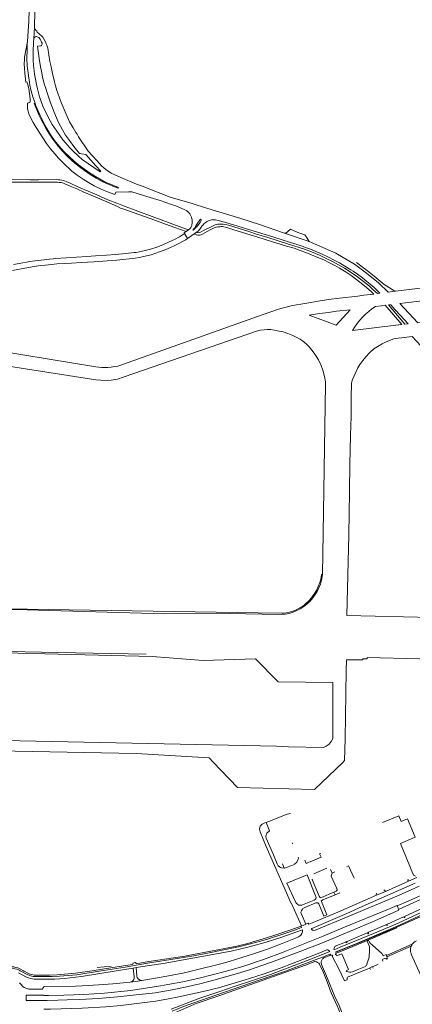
# Model space of a CAD drawing. Extents: x 145000 to 155000, y 457500 to 470000.
# Tile 74 of 256: x 148391 to 148850, y 459448 to 460601. Entities that reach past the tile are written whole.
import ezdxf

# ---------------------------------------------------------------- set-up
doc = ezdxf.new("R2010")
doc.units = 0
doc.header["$LTSCALE"] = 0.2
doc.header["$MEASUREMENT"] = 0
doc.layers.add('kant verharding', color=252, linetype='Continuous', lineweight=0)

msp = doc.modelspace()

# ---------------------------------------------------------------- linework, layer by layer
at = {"layer": 'kant verharding', "lineweight": 0}
for p, q in [((148407.4, 460578.8), (148408.1, 460592.5)), ((148396.4, 460554.2), (148396.2, 460549.4)), ((148396.2, 460549.4), (148396.5, 460543.8)), ((148396.5, 460543.8), (148396.9, 460538.5)), ((148396.9, 460538.5), (148397.5, 460531.4)), ((148397.5, 460531.4), (148397.6, 460531.2)), ((148397.6, 460531.2), (148397.7, 460530.4)), ((148397.7, 460530.4), (148397.8, 460529.6)), ((148397.8, 460529.6), (148398, 460528.6)), ((148398, 460528.6), (148398.2, 460528)), ((148400, 460502.4), (148399.9, 460503.5)), ((148408, 460502.9), (148408.8, 460503.4)), ((148400, 460502.4), (148400, 460499.8)), ((148409.1, 460500), (148408, 460502.9)), ((148411.8, 460493.6), (148409.1, 460500)), ((148413.4, 460489.6), (148411.8, 460493.6)), ((148415.6, 460485), (148413.4, 460489.6)), ((148418.2, 460479.8), (148415.6, 460485)), ((148422.1, 460472.6), (148418.2, 460479.8)), ((148425.6, 460467.1), (148422.1, 460472.6)), ((148458, 460466.9), (148456.6, 460469.1)), ((148429.6, 460461.2), (148425.6, 460467.1)), ((148433.8, 460455.5), (148429.6, 460461.2)), ((148441.7, 460446.2), (148437.7, 460450.7)), ((148446.4, 460441.3), (148441.7, 460446.2)), ((148451.6, 460436.4), (148446.4, 460441.3)), ((148456, 460432.6), (148451.6, 460436.4)), ((148466.8, 460424.3), (148460.8, 460428.8)), ((148473.2, 460419.9), (148466.8, 460424.3)), ((148489.4, 460427.6), (148489, 460428)), ((148491.9, 460425.4), (148489.4, 460427.6)), ((148498, 460421.4), (148491.9, 460425.4)), ((148480.4, 460415.4), (148473.2, 460419.9)), ((148487.4, 460411.7), (148480.4, 460415.4)), ((148492.3, 460409.3), (148487.4, 460411.7)), ((148509.3, 460416.4), (148498, 460421.4)), ((148527.8, 460408.5), (148509.3, 460416.4)), ((148496.2, 460407.6), (148492.3, 460409.3)), ((148499.9, 460406.1), (148496.2, 460407.6)), ((148532.3, 460406.9), (148527.8, 460408.5)), ((148585.8, 460352.9), (148588.4, 460355)), ((148598.2, 460352.3), (148600, 460353.9)), ((148600, 460353.9), (148601.7, 460355.8)), ((148601.7, 460355.8), (148603.3, 460358.1)), ((148577.8, 460346.8), (148583.8, 460350.5)), ((148585.8, 460352.9), (148583.5, 460351.5)), ((148583.5, 460351.5), (148583.8, 460350.5)), ((148587.2, 460344.8), (148583.8, 460350.5)), ((148594.8, 460350), (148597.9, 460352.1)), ((148597.6, 460349), (148594.8, 460350)), ((148597.9, 460352.1), (148598.2, 460352.3)), ((148729.9, 460341.4), (148701, 460350.9)), ((148745.2, 459951.3), (148746, 460000)), ((148776, 459997.6), (148776, 460000)), ((148626.7, 459721.7), (148617.4, 459731.3)), ((148677.7, 459660.3), (148679.2, 459660.9)), ((148683.3, 459651), (148679.2, 459660.9)), ((148710, 459637.1), (148710.4, 459635.9)), ((148742, 459624.1), (148743.2, 459624.5)), ((148698.4, 459612.3), (148700.3, 459607.2)), ((148735, 459600.5), (148750.4, 459607.2)), ((148754.8, 459605.7), (148756.6, 459601.6)), ((148756.6, 459601.6), (148759.9, 459603)), ((148845.9, 459591.9), (148855.8, 459596.3)), ((148818.9, 459580), (148845.9, 459591.9)), ((148760, 459576.2), (148765.5, 459578.5)), ((148808.6, 459575.6), (148818.9, 459580)), ((148861, 459559.7), (148841.9, 459550.9)), ((148746.9, 459551.1), (148750.3, 459552.6)), ((148840.1, 459550.1), (148821.4, 459541.8)), ((148717.1, 459538.2), (148720.1, 459539.2)), ((148720.9, 459539.6), (148720.1, 459539.2)), ((148720.2, 459539.1), (148720.1, 459539.2)), ((148722.7, 459540.2), (148720.9, 459539.6)), ((148725.9, 459541.7), (148722.7, 459540.2)), ((148725.9, 459541.7), (148728.5, 459542.8)), ((148819.6, 459541), (148799.3, 459532.2)), ((148797.6, 459531.4), (148774.1, 459521.5)), ((148797.6, 459522.6), (148798.8, 459523.1)), ((148798.8, 459523.1), (148799, 459522.7)), ((148799.2, 459530.8), (148799, 459530.5)), ((148742.1, 459508.1), (148750.3, 459511.5)), ((148766.1, 459514.6), (148758.8, 459511.6)), ((148767.4, 459510.1), (148794.2, 459521.1)), ((148797.6, 459522.6), (148794.2, 459521.1)), ((148797.6, 459522.6), (148797.8, 459522.2)), ((148850.4, 459518.3), (148820.1, 459505.1)), ((148820.8, 459503.6), (148849.2, 459515.9)), ((148753.8, 459509.7), (148737.5, 459502.9)), ((148738.1, 459500.4), (148745.4, 459502.9)), ((148747, 459502.1), (148754.9, 459505.4)), ((148755, 459505.1), (148754.9, 459505.4)), ((148755, 459505.1), (148756.2, 459505.2)), ((148756.2, 459505.2), (148756.7, 459505.2)), ((148756.7, 459505.2), (148757.2, 459505.3)), ((148760.4, 459506.6), (148760.8, 459507)), ((148761.4, 459507.6), (148760.8, 459509)), ((148760.8, 459507), (148761.4, 459507.6)), ((148767.4, 459510.1), (148761.4, 459507.6)), ((148820.2, 459505.1), (148820.1, 459505.1)), ((148820.2, 459505.1), (148820.8, 459503.7)), ((148820.8, 459503.6), (148820.8, 459503.7)), ((148821.9, 459501), (148820.8, 459503.6)), ((148860.4, 459481.6), (148849.3, 459506.4)), ((148395.3, 459487), (148390.9, 459489.4)), ((148497.9, 459492.4), (148481.4, 459490.8)), ((148527.3, 459490.8), (148523.8, 459490.2)), ((148669.2, 459473.6), (148725.6, 459493.5)), ((148736.2, 459497.8), (148725.6, 459493.5)), ((148800.9, 459490), (148800.7, 459490.6)), ((148801.5, 459488.7), (148800.9, 459490)), ((148804, 459491.7), (148810.4, 459495)), ((148804.6, 459490), (148804, 459491.7)), ((148395.8, 459486.8), (148395.3, 459487)), ((148396.1, 459486.6), (148395.8, 459486.8)), ((148465.9, 459459.4), (148490, 459460.8)), ((148490, 459460.8), (148520.8, 459464.1))]:
    msp.add_line(p, q, dxfattribs=at)
at = {"layer": 'kant verharding', "lineweight": 0, "flags": 128}
for points in [[(148408.1, 460592.5), (148408.7, 460610.1), (148409.8, 460632.5), (148410.4, 460648.1), (148411.2, 460663.8), (148412, 460682.3), (148412.1, 460687.2)], [(148402.1, 460612.2), (148401.6, 460599.2), (148400.8, 460587.5), (148399.9, 460575.5)], [(148410.8, 460587.5), (148410.1, 460588.4), (148409, 460589.7), (148408.4, 460591.4), (148408.1, 460592.5)], [(148456.6, 460469.1), (148453.6, 460474.3), (148449.3, 460481.6), (148445.3, 460490.3), (148439.4, 460504.2), (148435.4, 460514.8), (148434.3, 460518.2), (148432.8, 460523.7), (148431.5, 460528.4), (148429.2, 460538.1), (148427.7, 460545.7), (148426.3, 460552.1), (148423.8, 460567.7), (148422.6, 460571.1), (148421.9, 460572.9), (148420.9, 460575.3), (148417.9, 460580.6), (148416.7, 460581.9), (148414.8, 460583.5), (148413.1, 460584.9), (148411.5, 460586.5), (148410.8, 460587.5)], [(148399.9, 460575.5), (148396.6, 460557.2), (148396.4, 460554.2)], [(148399.9, 460575.5), (148399.8, 460572.5), (148399.5, 460568.2), (148399.5, 460563.7), (148399.4, 460557.1), (148399.4, 460552.8), (148399.5, 460549.6), (148399.8, 460546.9), (148400.1, 460544), (148400.7, 460538.8), (148401.2, 460535.3), (148402.4, 460528), (148402.9, 460523.8), (148403.2, 460522.8), (148403.6, 460520.6), (148406.4, 460510.8), (148408.8, 460503.4)], [(148407.4, 460578.8), (148407.2, 460575.3), (148406.8, 460563), (148406.8, 460556.6), (148406.8, 460553.5), (148407.2, 460547.2), (148407.5, 460544.3), (148407.8, 460541.2), (148408.3, 460537.3), (148409.5, 460531.4), (148410.2, 460527), (148411.6, 460520), (148412.9, 460515.2), (148414.2, 460510.7), (148415.5, 460506.4), (148417.8, 460499.9), (148424.1, 460486.9), (148428.7, 460478.4), (148434.2, 460470.5), (148441.2, 460460.3), (148444.4, 460456.7), (148449.9, 460450.4), (148453.5, 460447.2), (148459.9, 460441.2), (148464, 460437.4), (148485.1, 460422.7), (148485.7, 460423.5)], [(148410.5, 460581.5), (148409.7, 460581.4), (148408.9, 460581), (148408.2, 460580.2), (148407.4, 460578.8)], [(148410.5, 460581.5), (148410.6, 460581.5), (148413.2, 460580.3), (148414.7, 460578.4), (148415.8, 460576.8), (148416.6, 460574.8), (148417.1, 460573.5), (148417.2, 460572.5), (148416.9, 460571.6), (148416.5, 460571), (148415.9, 460570.6), (148415.1, 460570.3), (148411.8, 460570.1), (148413.8, 460555.4), (148415.3, 460545.9), (148416.7, 460538.9), (148417.7, 460533.9), (148420.1, 460524.9), (148421, 460521.5), (148423.8, 460513), (148424.9, 460509.6), (148426.3, 460505.9), (148427.9, 460501.7), (148432.7, 460489), (148436.3, 460480.8), (148440.8, 460472.2), (148444.6, 460465.9), (148449, 460459.4), (148454.4, 460452.7), (148461, 460444.4), (148468.3, 460443.3), (148480, 460429.9)], [(148402, 460518.3), (148400.9, 460523.7), (148400.2, 460525.9), (148399.4, 460528.1), (148398.2, 460528)], [(148399.9, 460503.5), (148400.1, 460503.4), (148401, 460503.5), (148401.7, 460503.7), (148402.7, 460504.2), (148403.2, 460505.1), (148403.3, 460506.1), (148403, 460508), (148402.5, 460514.6), (148402.1, 460517.3), (148402, 460518.3)], [(148408.8, 460503.4), (148409.2, 460501.5), (148409.8, 460500), (148414.7, 460488.9), (148417.6, 460483.2), (148420.7, 460476.9), (148423.7, 460471.8), (148427.3, 460465.8), (148431.7, 460459.7), (148435.1, 460455.2), (148439.4, 460450.2), (148443.9, 460445.4), (148448.6, 460440.7), (148454.8, 460435.2), (148459.8, 460431.1), (148466.7, 460425.8), (148472.1, 460422.1), (148479.6, 460417.2), (148491.1, 460410.9), (148497.2, 460408.3), (148501.8, 460406.3), (148506.5, 460404.6), (148506.3, 460404.1)], [(148402.8, 460488.1), (148406.7, 460480.7), (148410.2, 460474.8), (148417.8, 460462.6), (148422.3, 460456.1), (148427, 460449.8), (148431.9, 460443.9), (148436.4, 460438.9), (148441.6, 460433.2), (148452.1, 460423.8), (148458, 460418.9), (148465.1, 460414.1), (148471.3, 460410.3), (148478.2, 460406.4), (148485.3, 460402.8), (148492.6, 460399.7), (148502.3, 460396.2), (148503.3, 460399.1), (148518.6, 460399.5)], [(148489, 460428), (148487.2, 460429.6), (148481.1, 460436.1), (148470.9, 460447.2), (148459.9, 460463.8), (148458, 460466.9)], [(148434.3, 460455), (148433.8, 460455.5)], [(148437.7, 460450.7), (148434.3, 460455)], [(148442.5, 460412.6), (148440.1, 460413.1), (148438, 460413.4), (148436.4, 460413.6), (148433.6, 460413.7), (148412.8, 460413.6), (148403.3, 460413.5), (148379.6, 460413.7), (148372.8, 460414), (148365.4, 460414.6), (148359.7, 460415.2), (148355.5, 460416.1), (148347.8, 460417.7), (148341.5, 460419.4), (148337.3, 460420.7), (148330.6, 460423.3), (148327.6, 460424.7)], [(148456.5, 460432.2), (148456, 460432.6)], [(148460.8, 460428.8), (148456.5, 460432.2)], [(148485.7, 460423.5), (148480, 460429.9)], [(148588.4, 460355), (148580.7, 460357.8), (148545.8, 460370.4), (148512.5, 460382.9), (148504.4, 460386), (148494, 460390.2), (148481.2, 460396), (148471.2, 460400.2), (148459.6, 460405), (148449, 460409.8), (148446.1, 460411.2), (148442.5, 460412.6)], [(148381.9, 460410.6), (148396.1, 460410.8), (148412.8, 460410.6), (148424.6, 460410.7), (148435, 460410.6), (148437.2, 460410.5), (148439.4, 460410.2), (148440.8, 460409.8), (148442, 460409.6), (148443.9, 460408.8), (148449.8, 460406.1), (148457.7, 460402.9), (148466, 460399.2), (148474.5, 460395.5), (148484.8, 460391.2), (148495.5, 460386.4), (148505.3, 460382.2), (148509, 460380.4), (148512.7, 460379.3), (148524.7, 460374.9)], [(148506.3, 460404.1), (148506.3, 460403.9), (148499.9, 460406.1)], [(148518.6, 460399.5), (148522.2, 460399.6), (148535.7, 460395.3), (148555.2, 460389.3), (148568.6, 460384.6), (148573.8, 460382.9), (148583.4, 460378.9)], [(148592.6, 460385.6), (148567, 460393.3), (148532.3, 460406.9)], [(148583.4, 460378.9), (148586.5, 460377.3), (148587.8, 460376.1)], [(148595.3, 460384.8), (148592.6, 460385.6)], [(148701, 460350.9), (148671.7, 460361.1), (148649.8, 460368.3), (148607.3, 460381.2), (148595.3, 460384.8)], [(148524.7, 460374.9), (148549, 460366.2), (148561.4, 460361.7), (148572.6, 460357.7), (148585.8, 460352.9)], [(148587.8, 460376.1), (148588.1, 460375.9), (148589.9, 460373.7), (148591.3, 460371.3), (148592, 460369.6), (148592.7, 460366.4), (148592.8, 460363.5), (148592.2, 460360.1), (148591.1, 460357.8), (148589.9, 460356.2), (148588.4, 460355)], [(148603.4, 460365.7), (148603.4, 460366.4), (148603.4, 460366.7), (148603.1, 460367.2), (148602.7, 460367.3), (148602.3, 460367.2), (148600.5, 460364.8), (148599.7, 460363.9), (148598, 460360.8), (148596.8, 460358.8), (148595.7, 460357.2), (148594.6, 460356), (148593.8, 460354.8)], [(148593.8, 460354.6), (148594.6, 460355.2), (148595.5, 460355.9), (148596.4, 460356.7), (148597.2, 460357.7), (148598.2, 460358.7), (148599, 460359.5), (148600.6, 460361.6), (148602.1, 460363.6), (148603, 460364.9), (148603.4, 460365.7)], [(148623.2, 460366), (148630.5, 460364), (148641.2, 460360.7), (148656.3, 460356.2), (148682, 460348.1), (148721.6, 460335.9), (148727.7, 460333.6), (148731.4, 460332.1), (148745.1, 460326.3), (148751.6, 460323.1), (148759.1, 460319.4), (148765.2, 460316.3), (148771.6, 460312.5), (148778.3, 460308.2), (148781.4, 460306.4), (148786.3, 460302.9), (148792, 460298.6), (148797.1, 460294.4), (148801.3, 460291.1), (148805.8, 460287.2), (148812.5, 460280.9), (148809.6, 460280.4), (148804.7, 460284.8), (148800.2, 460288.8), (148789.8, 460297.2), (148784.7, 460300.9), (148771.2, 460310), (148757.1, 460317.8), (148749.8, 460321.5), (148742, 460325.3), (148732.3, 460329.2), (148724.1, 460332.1), (148704.4, 460338.7), (148681.4, 460346), (148668.2, 460350), (148658.9, 460352.8)], [(148593.8, 460354.8), (148593.6, 460354.4), (148593.8, 460354.6)], [(148597.9, 460352.1), (148598.6, 460351.8), (148599.3, 460351.6), (148600.4, 460351.5), (148601.6, 460351.6), (148602.6, 460352.1), (148607, 460354.5), (148615.8, 460358.9), (148619.8, 460360.6), (148622.9, 460361.4), (148626.2, 460361.7), (148629, 460361.5), (148635.1, 460360.2), (148658.9, 460352.8)], [(148790.7, 460292.6), (148779, 460301.6), (148773.1, 460305.3), (148765.3, 460310.1), (148759.9, 460313.1), (148752.8, 460316.6), (148746.7, 460319.6), (148740, 460322.6), (148732.3, 460325.8), (148725.9, 460328.3), (148719.3, 460330.7), (148712.1, 460333.3), (148703.1, 460335.8), (148679.5, 460343.3), (148668.6, 460346.7), (148656.8, 460350.4), (148650.6, 460352.3), (148641.4, 460355.1), (148633.3, 460357.6), (148631.8, 460358.1), (148629.8, 460358.5), (148628.3, 460358.7), (148626.6, 460358.7), (148625, 460358.6), (148622.9, 460358.3), (148620.8, 460357.9), (148618.5, 460357.1), (148614.6, 460355.2), (148610.2, 460352.9), (148607.6, 460351.5), (148605, 460349.9)], [(148724.7, 460349), (148716.4, 460351.9), (148707.9, 460355.8), (148704.6, 460353)], [(148383.6, 460314.2), (148394.5, 460316.3), (148399, 460317), (148402.6, 460317.7), (148409, 460318.7), (148419.5, 460319.9), (148425.7, 460320.7), (148429.9, 460321), (148433.3, 460321.3), (148469.4, 460323.8), (148479.7, 460324.4), (148492.5, 460325.3), (148503.1, 460326.1), (148515.3, 460327.2), (148525, 460328.3), (148527.3, 460328.5), (148537.7, 460330.6), (148543.8, 460332.3), (148551.5, 460334.8), (148558.5, 460337.4), (148565.9, 460340.7), (148572.1, 460343.7), (148577.8, 460346.8)], [(148567.3, 460334.1), (148572.6, 460336.7), (148577.2, 460339), (148581.4, 460341.2), (148585.4, 460343.4), (148587.2, 460344.8)], [(148587.2, 460344.8), (148592.2, 460348.3), (148594, 460349.5)], [(148594, 460349.5), (148594.8, 460350)], [(148704.6, 460353), (148702.4, 460351.1), (148701, 460350.9)], [(148727.3, 460345.2), (148724.7, 460349)], [(148729.9, 460341.4), (148727.3, 460345.2)], [(148382.5, 460307.4), (148396.8, 460310.2), (148407.9, 460312), (148414.8, 460313), (148421, 460313.5), (148428, 460314.5), (148434.3, 460315), (148451.7, 460316), (148463, 460316.7), (148477.7, 460317.6), (148493.4, 460318.8), (148504.4, 460319.5), (148526, 460321.8), (148531.1, 460322.5), (148539.4, 460324.3), (148544.6, 460325.8), (148549.2, 460327.2), (148555.6, 460329.4), (148561.8, 460331.8), (148567.3, 460334.1)], [(148830.1, 460283.1), (148822.1, 460282), (148810.7, 460293), (148797, 460304.2), (148782.8, 460314.6), (148760.8, 460327.4), (148729.9, 460341.4)], [(148793.3, 460310.5), (148785.1, 460316.5)], [(148830.1, 460283.1), (148817.6, 460290.7), (148805.8, 460300.8), (148795.9, 460308.5), (148793.3, 460310.5)], [(148830.6, 460283.1), (148975.8, 460300.7)], [(148802.1, 460279.3), (148805.3, 460279.7), (148802.6, 460282.3), (148797, 460287.3), (148790.7, 460292.6)], [(148365.7, 460213.1), (148480, 460194.5), (148487.2, 460193.6), (148494.2, 460193.7), (148498.1, 460194.1), (148501.8, 460194.8), (148505.8, 460195.3), (148509.4, 460196.6), (148512.3, 460197.6), (148669.3, 460253.4), (148692.6, 460261.7), (148696.4, 460262.7), (148701.2, 460264), (148705.4, 460265), (148708.8, 460265.9), (148714.7, 460267), (148719.9, 460267.9), (148731.6, 460270), (148740.1, 460271.4), (148752.3, 460273.2), (148765.2, 460274.8), (148786.7, 460277.4), (148793.6, 460278.3), (148801.7, 460279.3)], [(148801.7, 460279.3), (148802.1, 460279.3)], [(148830.1, 460283.1), (148830.6, 460283.1)], [(148849.1, 460270.1), (148929.2, 460279.8), (148931.9, 460279.9), (148935.5, 460279.9), (148939.2, 460279.3), (148942.5, 460278.5), (148946.3, 460277.4), (148951.9, 460275.5), (148956.3, 460273.7), (148959.7, 460272.4), (148962.7, 460270.9)], [(148761.5, 460243.4), (148777.7, 460261.1), (148761.8, 460259.5), (148752.4, 460258.2), (148741.9, 460256.8), (148729.7, 460254.9), (148761.5, 460243.4)], [(148807.2, 460265), (148814, 460265.8)], [(148814, 460265.8), (148814.3, 460265.9), (148818.7, 460266.5), (148838, 460244.1), (148834.6, 460243.6), (148834.4, 460243.6)], [(148841.7, 460244.5), (148845.6, 460244.9), (148826.3, 460265.6), (148826.6, 460266), (148825.4, 460267.2), (148822.5, 460266.9), (148841.7, 460244.5)], [(148869.1, 460247.5), (148856.9, 460246), (148835.9, 460268.5), (148849.1, 460270.1)], [(148295.1, 460208.2), (148479.9, 460179.2), (148485.9, 460178.8), (148493.1, 460178.6), (148497.8, 460178.9), (148505.4, 460180.2), (148512, 460182.4), (148524.4, 460186.6), (148668, 460236.2), (148672.5, 460237.3), (148677.1, 460237.9), (148680.5, 460238.1), (148685, 460238), (148689.2, 460237.4), (148694.7, 460236.4), (148699.4, 460235.4), (148704.6, 460233.5), (148710.6, 460231.2), (148715.2, 460228.7), (148719.1, 460226.8), (148723.4, 460223.8), (148726.5, 460221.1), (148729.9, 460217.8), (148732.8, 460214), (148735.6, 460210.4), (148737.9, 460207.1), (148740.6, 460202.8), (148743.7, 460196.1), (148745.7, 460190.4), (148747.7, 460183.2), (148748.8, 460177), (148748.8, 460173.9), (148746, 460000)], [(148834.4, 460243.6), (148780.4, 460237.1)], [(148776, 460000), (148776.5, 460020.6), (148777.1, 460049.7), (148777.5, 460079.8), (148778.2, 460114.4), (148778.7, 460136.4), (148779, 460158.6), (148779.4, 460175.5), (148780.1, 460178.3), (148780.9, 460180.5), (148782.4, 460184.1), (148784.7, 460189.1), (148786.7, 460193.4), (148789.1, 460197.2), (148792.4, 460201.8), (148795.9, 460206.3), (148800.7, 460211.4), (148805.4, 460215.4), (148809.9, 460218.3), (148815.3, 460221.4), (148820, 460223.7), (148828.9, 460227.1), (148830.4, 460227.6), (148834, 460228.2), (148838.2, 460228.6), (148847.3, 460229.7)], [(148847.3, 460229.7), (148850.3, 460230.1), (148855.2, 460224.7), (148872.7, 460206), (148888.9, 460188.4), (148905, 460171.2), (148923.2, 460151.8), (148941.2, 460132.3), (148957.5, 460114.8), (148972.4, 460098.7), (149013.4, 460054.6), (149025.2, 460041.6), (149031.8, 460034.4), (149040.9, 460023), (149049.3, 460011.6), (149056.9, 460000.3), (149057, 460000)], [(148771.8, 459758.8), (148773.1, 459838.5), (148773.4, 459851.4), (148792.6, 459851.1), (148792.6, 459852.4), (148797.7, 459852.4), (148797.8, 459853.9), (148859, 459852.6), (148952.9, 459851), (148953.6, 459899), (148873.2, 459900.8), (148774, 459903.3), (148776, 459997.6)], [(148061.2, 459915.1), (148399.4, 459910), (148560.2, 459905.2), (148635.9, 459905.5), (148694.2, 459904.3), (148701.8, 459904.7), (148706.5, 459905.6), (148711, 459907), (148715.3, 459908.9), (148719, 459910.9), (148723.4, 459913.7), (148727.3, 459916.8), (148730.9, 459920.1), (148733.9, 459923.9), (148736.7, 459927.8), (148738.9, 459931.3), (148741, 459935.6), (148742.8, 459939.8), (148744.2, 459944.5), (148745, 459948.7), (148745.2, 459951.3)], [(148745.2, 459951.3), (148744.1, 459951.3), (148743.9, 459948.3), (148743.3, 459945.6), (148742.1, 459942), (148740.1, 459937), (148738.5, 459933.4), (148735.8, 459928.8), (148732.6, 459924), (148729.2, 459920.3), (148726, 459917.3), (148723.7, 459915.4), (148721.5, 459913.9), (148718.2, 459911.9), (148713.7, 459909.6), (148710.5, 459908.2), (148705.1, 459906.6), (148700.9, 459905.9), (148697.7, 459905.9), (148670.2, 459906.2), (148153.8, 459914.5), (148061.6, 459915.8), (148061.6, 459918.9)], [(148000, 459869.5), (148106.8, 459866.7), (148205.1, 459864.6), (148435.5, 459859.9), (148538.8, 459858)], [(148000, 459867.7), (148056.5, 459866.7), (148156.4, 459864.4), (148262.6, 459862.2), (148545.8, 459855.3), (148605.6, 459850.6), (148667, 459852.4), (148693.6, 459825.7)], [(148693.6, 459825.7), (148757.4, 459824.9), (148757.4, 459759.2)], [(148000, 459764.2), (148145.1, 459761.2), (148227.1, 459759.8), (148298, 459758.2), (148409.9, 459756.1), (148691.4, 459750.3), (148705.4, 459749.4), (148746.5, 459748.5), (148749.5, 459750), (148753, 459752.7), (148755.6, 459755.6), (148757.4, 459759.2)], [(148769.1, 459731.1), (148771.2, 459733.3), (148771.8, 459758.8)], [(147990, 459752.3), (148073, 459750), (148152.6, 459748.8), (148324.6, 459745.3), (148527.1, 459741.7), (148612.5, 459736.4), (148617.4, 459731.3)], [(148626.7, 459721.7), (148645.9, 459701.6), (148735.9, 459699.6), (148769.1, 459731.1)], [(148679.2, 459660.9), (148703.9, 459670.4), (148707.8, 459671.5)], [(148815.4, 459660.6), (148834.8, 459668.5), (148837.4, 459662.1), (148844.9, 459665.1), (148853.8, 459643.4), (148836.6, 459636.2), (148851.8, 459599), (148854.2, 459597.9)], [(148700.3, 459607.2), (148697.5, 459607.6), (148696, 459608.2), (148694.9, 459609), (148693.6, 459610.2), (148692.4, 459612.2), (148687.9, 459622.9), (148679.5, 459642.4), (148678.9, 459644.1), (148678.9, 459644.9), (148679.2, 459646), (148679.8, 459647.3), (148680.3, 459648.1), (148683.3, 459651)], [(148672.4, 459649.8), (148679.4, 459632.5), (148708.7, 459566), (148709, 459565.9), (148720.9, 459539.6)], [(148998, 459645.4), (148985.2, 459637.6), (148968, 459628.5), (148946.7, 459617), (148918.6, 459602.9), (148894.4, 459591.1), (148871.8, 459580.4), (148845.7, 459568.5), (148832.8, 459563.2), (148833.9, 459560.3)], [(148833.9, 459560.3), (148834.4, 459558.8), (148868.7, 459574.6), (148898.2, 459588.5), (148938, 459608.1), (148972, 459625.4), (149000, 459640.1)], [(148700.3, 459607.2), (148700.8, 459607.3), (148704, 459608.3), (148712.4, 459611.7), (148713.1, 459612.2), (148714.9, 459613.9), (148716.5, 459616.5), (148716.9, 459617.7), (148717.1, 459619.3), (148717, 459620.1)], [(148724.5, 459616.8), (148726.1, 459612.9), (148743.6, 459620.2), (148742, 459624.1)], [(148782.5, 459595.4), (148775.9, 459610.1), (148773.9, 459609.2)], [(148737.6, 459571.9), (148737.8, 459573), (148737.6, 459574.2), (148737.2, 459574.9), (148727.2, 459599.6), (148703.6, 459589.6), (148714.3, 459567.1), (148715, 459566), (148715.6, 459565.4), (148716.5, 459564.8), (148717.8, 459564.1), (148718.6, 459564), (148721.2, 459564), (148722.1, 459564.2), (148735.4, 459569.8), (148736.7, 459570.5), (148737.1, 459570.9), (148737.5, 459571.5), (148737.6, 459571.9)], [(148733.8, 459594.3), (148733.2, 459594), (148741.5, 459574.6), (148742.1, 459573.3), (148742.6, 459572.8), (148743.2, 459572.5), (148744.2, 459573), (148758.7, 459579.2)], [(148758.7, 459579.2), (148761.5, 459580.4), (148761.9, 459580.8), (148762.4, 459581.6), (148762.4, 459582.5), (148762.2, 459583.2), (148761.6, 459584.2), (148755.3, 459598.1), (148756.6, 459601.6)], [(148966.2, 459602), (148965.6, 459603.2), (148961.8, 459601), (148943.9, 459591.7), (148930.4, 459585.2), (148920, 459580), (148905.1, 459572.9), (148836.4, 459540.9), (148811, 459530.1)], [(148845.9, 459591.9), (148845.3, 459593.3), (148845.7, 459594.3)], [(148858.6, 459586.3), (148849.2, 459582), (148832.3, 459574.4), (148775.3, 459550.6), (148736, 459534.4), (148734.9, 459534.5), (148733.8, 459534.8), (148733.1, 459535.1), (148732.6, 459535.9), (148732.6, 459536.2), (148732.9, 459536.5), (148773.8, 459554.2), (148791.8, 459562.3), (148853.7, 459589.6)], [(148818.9, 459580), (148818.3, 459581.3), (148817.2, 459581.9)], [(148728.5, 459542.8), (148729.2, 459541.5), (148737.2, 459544.7), (148763.3, 459555.8), (148808.6, 459575.6)], [(148750.3, 459552.6), (148744.1, 459568.2), (148743.9, 459568.7), (148744.2, 459569.1), (148745.9, 459570), (148760, 459576.2), (148758.7, 459579.2)], [(148808.5, 459578.1), (148808, 459577), (148808.6, 459575.6)], [(148832.7, 459563.6), (148824.5, 459560.1), (148769.3, 459537.4), (148746.1, 459527.6), (148699.4, 459508.9), (148676.1, 459500.2), (148652, 459492.3), (148631.5, 459486.2), (148601, 459478.5), (148581.7, 459474.3), (148564.4, 459470.9), (148555.7, 459469.4), (148520.8, 459464.1)], [(148834.7, 459558.1), (148803.8, 459544.4), (148789, 459538.1), (148757.3, 459524.8), (148743.2, 459519.1), (148720.1, 459510), (148685.8, 459497.3), (148673.2, 459492.8), (148659.9, 459488.3), (148645.9, 459484), (148633.5, 459480.4), (148618.2, 459476.1), (148601.8, 459471.9), (148584.7, 459467.8), (148569.2, 459464.7), (148549.4, 459461.3)], [(148725.9, 459541.7), (148720.6, 459553.5), (148720.1, 459554.8), (148720.1, 459555.9), (148720.2, 459556.4), (148720.6, 459557.3), (148720.9, 459557.8), (148721.2, 459558.2), (148722, 459559.4), (148722.4, 459559.9), (148723, 459560.4), (148724.5, 459561.1)], [(148724.5, 459561.1), (148737.7, 459566.6), (148739.1, 459566.8), (148739.7, 459566.7), (148740.1, 459566.4), (148740.7, 459565.9), (148741, 459565.4), (148746.9, 459551.1)], [(148899.6, 459568.5), (148874.5, 459557.1), (148830.8, 459537.5), (148813.5, 459530.3), (148784.5, 459518.4), (148760.8, 459509)], [(148766.1, 459514.6), (148809.1, 459532.3), (148833.7, 459543), (148857.3, 459553.7), (148884.4, 459566.6)], [(148841.4, 459550.2), (148841.7, 459549.4), (148841.3, 459549.2), (148840.8, 459549.9)], [(148457.7, 459482.5), (148483.9, 459486.6), (148514.5, 459491.5), (148540.6, 459495.9), (148575.3, 459501.5), (148594.6, 459504.7), (148610.7, 459507.9), (148627.9, 459511.1), (148647, 459515), (148661.2, 459518.6), (148672.8, 459521.7), (148682.1, 459524.4), (148702.5, 459531), (148712.4, 459534.6), (148720.8, 459537.6), (148720.2, 459539.1)], [(148526.6, 459496.6), (148527.1, 459495.6), (148527.4, 459495.4), (148542, 459497.8), (148584, 459504.4), (148598.4, 459507), (148630.9, 459513.1), (148645, 459516.1), (148658.1, 459519.2), (148672.1, 459523.3), (148686.2, 459527.5), (148703.6, 459533.3), (148717.1, 459538.2)], [(148527.3, 459490.8), (148561.2, 459496.2), (148614.8, 459505.6), (148638.6, 459510.2), (148659.5, 459515.1), (148679.5, 459520.6), (148697.8, 459526.4), (148714.3, 459532.3), (148722, 459535.2), (148722, 459534.3), (148721.8, 459532.8), (148721.1, 459530.6), (148720, 459528.9), (148719.1, 459528), (148718.5, 459527.5), (148717.2, 459526.9), (148713.7, 459525.3), (148698.3, 459519), (148681, 459512.6), (148665.6, 459507.4), (148636.2, 459498), (148626.2, 459495.1), (148596.4, 459487.7), (148586.9, 459485.6), (148581.9, 459484.3), (148563.3, 459480.8), (148550, 459478.4), (148533.9, 459475.9)], [(148832.5, 459537.3), (148798.8, 459523.1)], [(148821, 459541.2), (148821.2, 459540.3), (148820.8, 459540.1), (148820.3, 459540.9)], [(148760.8, 459509), (148760.8, 459509.1), (148783.4, 459518.4), (148797.2, 459524.2), (148811, 459530.1)], [(148798.6, 459530.6), (148798.5, 459531), (148798.2, 459531.4)], [(148799, 459530.5), (148799, 459530.5), (148798.9, 459530.5)], [(148772.3, 459520.8), (148760.3, 459515.8), (148760.1, 459515.6)], [(148773.9, 459520.1), (148773.4, 459520), (148773, 459520.7)], [(148797.8, 459522.2), (148798, 459521.7), (148797.6, 459521.6), (148799.8, 459516.3)], [(148799, 459522.7), (148799.2, 459522.2), (148799.6, 459522.3), (148801, 459519.4), (148803.7, 459516.9), (148814.6, 459507.2), (148816.5, 459504.6), (148819.8, 459506), (148820.1, 459505.1)], [(148848.5, 459513.5), (148848.8, 459514.7), (148849.2, 459515.9)], [(148850.4, 459518.3), (148849.7, 459517.1), (148849.2, 459515.9)], [(148742.1, 459508.1), (148709.2, 459495.4), (148697, 459490.6), (148676, 459483.1), (148653.7, 459476), (148623.6, 459467.3), (148605.8, 459462.8), (148593.2, 459459.9), (148577.3, 459456.5), (148565, 459454.2), (148550.2, 459451.5), (148543.5, 459450.6), (148509.1, 459446.6), (148491.8, 459444.9), (148464.1, 459443.2), (148426.9, 459442.1), (148419.3, 459442.1)], [(148568, 459442.1), (148600.6, 459454.7), (148625.3, 459463), (148643.1, 459469), (148662.3, 459475.2), (148684.3, 459482.8), (148702.2, 459489.2), (148737.5, 459502.9)], [(148738.1, 459500.4), (148720.4, 459493.5), (148701.9, 459486.7), (148672.4, 459476.3), (148611.3, 459455.5), (148594.6, 459449.7), (148582.5, 459445.2), (148569.2, 459439.7)], [(148754.9, 459505.4), (148754.4, 459506.5), (148745.4, 459502.9)], [(148774.2, 459476.6), (148770.9, 459475.2), (148764.8, 459488.6), (148756.7, 459504.4), (148757.5, 459504.7), (148757.2, 459505.3)], [(148773.7, 459486.4), (148773.2, 459487.2), (148775.6, 459488.5), (148767.9, 459507.1), (148762.5, 459505.1), (148760.7, 459506), (148760.4, 459506.6)], [(148800.2, 459511.4), (148799.8, 459503), (148797.4, 459494.8)], [(148820.7, 459500.5), (148820.2, 459501.8), (148818.7, 459501.2), (148817.8, 459501.5), (148815.9, 459500.7), (148815.5, 459499.7), (148816.1, 459498.4)], [(148374.6, 459491.4), (148374.7, 459490.3), (148375, 459490), (148375.3, 459489.8), (148375.7, 459489.8), (148378.8, 459490), (148381.5, 459490), (148385.2, 459489.4), (148387.6, 459488.9), (148388.5, 459488.6), (148389.4, 459488.2), (148390.9, 459487.5), (148391.6, 459487)], [(148523.8, 459490.2), (148503.7, 459486.9), (148463.1, 459480.4)], [(148475.8, 459487.1), (148497.5, 459490.7), (148522.7, 459494.6), (148523.3, 459494.8), (148523.6, 459495.5), (148523.5, 459496.1)], [(148520.1, 459473.6), (148522, 459474.4), (148523, 459475), (148523.5, 459475.4), (148524.6, 459477), (148524.9, 459478.1), (148524.9, 459478.6), (148525, 459479.3), (148525, 459480.1), (148523.8, 459490.2)], [(148523.5, 459496.1), (148526.6, 459496.6)], [(148527.3, 459490.8), (148528, 459480.8), (148528.5, 459479.1), (148529.6, 459477.7), (148531, 459476.6), (148531.5, 459476.3), (148532.9, 459475.9), (148533.9, 459475.9)], [(148999.9, 458900.8), (148991.9, 458909.2), (148950.3, 459008.4), (148941.4, 459028.8), (148929, 459057.4), (148907, 459108.2), (148884, 459160.6), (148864.5, 459206), (148850.7, 459237.5), (148841.3, 459260.9), (148811.8, 459329.2), (148790.8, 459377.5), (148774.1, 459418.1), (148762.3, 459446.1), (148755.6, 459461.2), (148750.9, 459474.2), (148746, 459486), (148741.9, 459494.9)], [(149002.2, 458902.3), (148994.9, 458907.8), (148938.2, 459043.8), (148924.9, 459074.3), (148887, 459161.2), (148867.8, 459205.9), (148845.8, 459258.4), (148814.7, 459329.6), (148806.7, 459347.2), (148790.8, 459384.9), (148777.9, 459415.2), (148774, 459423.1), (148764.7, 459446.5), (148759.4, 459457.7), (148751.3, 459478), (148744.1, 459494.5)], [(148800.9, 459490), (148800.5, 459490.1), (148798.2, 459489.5), (148789.7, 459485.8), (148774.7, 459479.5)], [(148795.6, 459492.3), (148785.9, 459488.3), (148783.1, 459486.9), (148780.3, 459485.9)], [(148800.7, 459490.6), (148803.8, 459492), (148804, 459491.7)], [(148389.6, 459484.6), (148398.9, 459479.6), (148399.9, 459479.2), (148401.1, 459478.8), (148404, 459478.1), (148407.8, 459477.3), (148408.9, 459477.2), (148425.8, 459477.3), (148431.8, 459477.4), (148437.7, 459477.7), (148443.5, 459478.2), (148463.1, 459480.4)], [(148391.6, 459487), (148392.3, 459486.6), (148400.4, 459482.5), (148401.9, 459481.8), (148403.4, 459481.3), (148405, 459480.9), (148406.6, 459480.5), (148408.2, 459480.3), (148409.8, 459480.2), (148422.9, 459480.3), (148428.8, 459480.4), (148437.6, 459480.9), (148457.7, 459482.5)], [(148475.8, 459487.1), (148456.3, 459484.3), (148443.4, 459483), (148434.6, 459482.3), (148425.8, 459482), (148411.4, 459481.9), (148411.4, 459482), (148409.7, 459482), (148408, 459482.1), (148406.4, 459482.3), (148404.7, 459482.7), (148403.2, 459483.1), (148401.8, 459483.7), (148400.4, 459484.4), (148396.1, 459486.6)], [(148456.1, 459469), (148419.7, 459468.5), (148417.1, 459465.7), (148402.1, 459465.7), (148400.8, 459465.8), (148400, 459465.9), (148399.1, 459466.2), (148396.3, 459467.6), (148394.5, 459468.8), (148393.8, 459469.5), (148392.9, 459470.5), (148390.8, 459473.1)], [(148456.1, 459469), (148471.7, 459469.7), (148500, 459471.8), (148520.1, 459473.6)], [(148520.1, 459473.6), (148526.8, 459474.5), (148533.9, 459475.9)], [(148570.5, 459437.2), (148597.4, 459448.6), (148623.8, 459457.9), (148647, 459465.8), (148669.2, 459473.6)], [(148446.5, 459452.9), (148435.7, 459452.6), (148423.2, 459452.3), (148398.8, 459452.1), (148398.5, 459452.3), (148398.3, 459452.6), (148398.3, 459457.9), (148398.4, 459458.2), (148398.6, 459458.4), (148418.8, 459458.5), (148418.9, 459458.2), (148424.6, 459458.2), (148442.5, 459458.5), (148465.9, 459459.4)], [(148519.8, 459458.1), (148505.2, 459456.6), (148483.3, 459454.8), (148461.2, 459453.4), (148446.5, 459452.9)], [(148549.4, 459461.3), (148523.8, 459458.4), (148519.8, 459458.1)]]:
    msp.add_lwpolyline(points, dxfattribs=at)
at = {"layer": 'kant verharding', "lineweight": 0}
for centre, radius, start, end in [((148421.8, 460498.7), 21.7, 177.182, 209.0776), ((148840.4, 459549.4), 0.719, 50.6747, 110.348), ((148842.2, 459550.2), 0.726, 115.7807, 176.4493), ((148819.9, 459540.3), 0.72, 49.6483, 109.2403), ((148821.7, 459541.1), 0.725, 114.5716, 175.406), ((148797.9, 459530.9), 0.629, 61.9219, 117.8839), ((148799.6, 459531.5), 0.734, 112.3997, 172.5202), ((148800.8, 459531.7), 1.9, 181.9758, 209.8807), ((148772.6, 459520.2), 0.69, 50.5656, 114.2867), ((148774.4, 459520.9), 0.731, 111.2143, 171.8782), ((148774.9, 459520.9), 1.24, 178.2738, 218.5961), ((148859.6, 459512.2), 11, 113.3869, 146.7558), ((148380.7, 459468.9), 22.9, 63.6439, 88.3234), ((148776.4, 459477.8), 2.42, 133.3351, 208.4552)]:
    msp.add_arc(centre, radius, start, end, dxfattribs=at)
at = {"layer": 'kant verharding', "lineweight": 0, "extrusion": (0, 0, -1)}
for centre, radius, start, end in [((-148619.4, 460348.2), 18.9, 31.8572, 73.9504), ((-148618.2, 460351.5), 15.4, 74.9983, 84.4689), ((-148618.2, 460351.4), 15.4, 84.4612, 108.9707), ((-148600.4, 460357.1), 8.51, 237.3397, 288.6994), ((-148854.9, 460192.5), 86.8, 30.907, 56.7059), ((-148678.9, 459653.1), 7.24, 332.5555, 80.662), ((-148798.8, 459530.7), 0.241, 255.9946, 345.8752), ((-148750.7, 459507.9), 3.63, 84.3572, 149.7922), ((-148762.5, 459512.6), 3.82, 345.4743, 47.2916), ((-148760.6, 459515.1), 0.739, 21.5665, 43.8074), ((-148791.2, 459513.1), 9.22, 159.8225, 190.3168), ((-148860.4, 459511.3), 12.1, 335.9674, 10.3795), ((-148749.6, 459496.8), 5.94, 337.3758, 44.9517), ((-148749.6, 459496.8), 5.94, 44.9454, 63.8632), ((-148735.9, 459490), 7.78, 92.2468, 96.9369), ((-148735.9, 459490.3), 7.54, 97.068, 142.368), ((-148793.5, 459495.7), 3.99, 192.1323, 238.7064), ((-148777.5, 459493.4), 7.96, 249.6466, 298.5036)]:
    msp.add_arc(centre, radius, start, end, dxfattribs=at)

doc.saveas('drawing.dxf')
